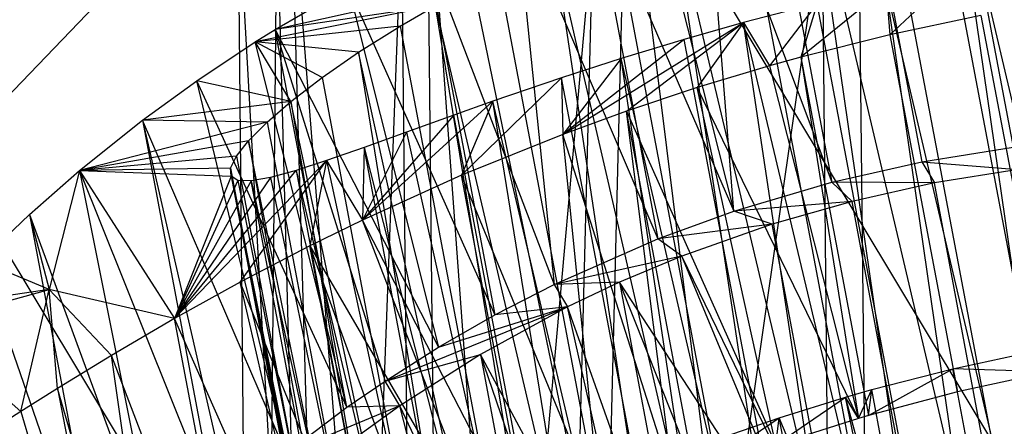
# Model space of a CAD drawing. Extents: x -263 to 235, y 0 to 1231.
# Tile 44 of 78: x 16.74 to 20.82, y 337.96 to 339.64. Entities that reach past the tile are written whole.
import ezdxf

# ---------------------------------------------------------------- set-up
doc = ezdxf.new("R2010")
doc.units = 0
doc.header["$LTSCALE"] = 25.4
doc.layers.get('0').update_dxf_attribs({"color": 13, "linetype": 'CONTINUOUS'})

# ---------------------------------------------------------------- blocks, each defined once
blk = doc.blocks.new('MONO-II-7705_STL_1')
at = {"color": 0}
for p, q in [((340.12, 298.5299, 868.5944), (296.1578, 371.6404, 32.9376)), ((340.12, 298.5299, 868.5944), (296.1578, 371.6404, 32.9376)), ((297.9044, 371.1108, 67.9961), (298.1839, 369.6317, 67.852)), ((297.9044, 371.1108, 67.9961), (298.1839, 369.6317, 67.852)), ((297.6314, 362.489, 75.89), (297.5406, 371.0572, 75.6284)), ((297.6314, 362.489, 75.89), (297.5406, 371.0572, 75.6284)), ((297.5265, 371.0482, 67.9957), (297.8056, 369.571, 67.8518)), ((297.5265, 371.0482, 67.9957), (297.8056, 369.571, 67.8518)), ((296.5806, 370.9828, 75.4726), (296.3718, 362.5212, 75.5951)), ((296.5806, 370.9828, 75.4726), (296.3718, 362.5212, 75.5951)), ((296.5806, 370.9828, 75.4726), (297.6314, 362.489, 75.89)), ((296.5806, 370.9828, 75.4726), (297.6314, 362.489, 75.89)), ((297.1532, 370.9662, 68.0229), (297.4327, 369.4871, 67.8788)), ((297.1532, 370.9662, 68.0229), (297.4327, 369.4871, 67.8788)), ((297.0266, 369.3674, 67.9407), (296.9042, 370.8999, 68.0569)), ((296.9042, 370.8999, 68.0569), (297.4327, 369.4871, 67.8788)), ((296.9042, 370.8999, 68.0569), (297.4327, 369.4871, 67.8788)), ((297.0266, 369.3674, 67.9407), (296.9042, 370.8999, 68.0569)), ((298.883, 364.2488, 69.3399), (297.9215, 370.9235, 69.989)), ((298.883, 364.2488, 69.3399), (297.9215, 370.9235, 69.989)), ((299.4604, 364.3543, 69.3767), (297.9215, 370.9235, 69.989)), ((299.4604, 364.3543, 69.3767), (297.9215, 370.9235, 69.989)), ((295.7555, 370.8842, 74.9618), (296.3718, 362.5212, 75.5951)), ((295.7555, 370.8842, 74.9618), (296.3718, 362.5212, 75.5951)), ((295.7555, 370.8842, 74.9618), (295.8418, 362.5348, 75.2145)), ((295.7555, 370.8842, 74.9618), (295.8418, 362.5348, 75.2145)), ((298.883, 364.2488, 69.3399), (297.6311, 370.8742, 69.9854)), ((298.883, 364.2488, 69.3399), (297.6311, 370.8742, 69.9854)), ((296.6588, 370.8252, 68.1035), (297.0266, 369.3674, 67.9407)), ((296.6588, 370.8252, 68.1035), (297.0266, 369.3674, 67.9407)), ((295.1909, 370.7762, 74.1737), (295.8418, 362.5348, 75.2145)), ((295.1909, 370.7762, 74.1737), (295.8418, 362.5348, 75.2145)), ((295.1909, 370.7762, 74.1737), (295.4283, 362.5454, 74.7096)), ((295.1909, 370.7762, 74.1737), (295.4283, 362.5454, 74.7096)), ((298.3117, 364.1332, 69.4178), (297.3431, 370.8121, 70.0098)), ((298.3117, 364.1332, 69.4178), (297.3431, 370.8121, 70.0098)), ((298.883, 364.2488, 69.3399), (297.3431, 370.8121, 70.0098)), ((298.883, 364.2488, 69.3399), (297.3431, 370.8121, 70.0098)), ((296.4295, 370.7466, 68.1593), (296.7117, 369.253, 68.0137)), ((296.4295, 370.7466, 68.1593), (296.7117, 369.253, 68.0137)), ((296.4295, 370.7466, 68.1593), (297.0266, 369.3674, 67.9407)), ((296.4295, 370.7466, 68.1593), (297.0266, 369.3674, 67.9407)), ((298.3117, 364.1332, 69.4178), (297.0635, 370.7389, 70.0613)), ((298.3117, 364.1332, 69.4178), (297.0635, 370.7389, 70.0613)), ((294.9728, 370.6752, 73.2283), (295.4283, 362.5454, 74.7096)), ((294.9728, 370.6752, 73.2283), (295.4283, 362.5454, 74.7096)), ((294.9728, 370.6752, 73.2283), (295.0538, 362.555, 73.4709)), ((294.9728, 370.6752, 73.2283), (295.0538, 362.555, 73.4709)), ((296.1241, 370.6282, 68.2532), (296.2822, 369.0638, 68.1523)), ((296.1241, 370.6282, 68.2532), (296.2822, 369.0638, 68.1523)), ((296.1241, 370.6282, 68.2532), (296.7117, 369.253, 68.0137)), ((296.1241, 370.6282, 68.2532), (296.7117, 369.253, 68.0137)), ((297.7683, 364.0121, 69.6074), (296.7675, 370.6466, 70.1486)), ((297.7683, 364.0121, 69.6074), (296.7675, 370.6466, 70.1486)), ((298.3117, 364.1332, 69.4178), (296.7675, 370.6466, 70.1486)), ((298.3117, 364.1332, 69.4178), (296.7675, 370.6466, 70.1486)), ((295.1345, 370.5968, 72.2695), (295.0538, 362.555, 73.4709)), ((295.1345, 370.5968, 72.2695), (295.0538, 362.555, 73.4709)), ((295.1345, 370.5968, 72.2695), (295.3487, 362.5475, 72.2109)), ((295.1345, 370.5968, 72.2695), (295.3487, 362.5475, 72.2109)), ((297.3932, 370.5886, 70.6526), (296.2338, 362.5248, 71.2671)), ((297.3932, 370.5886, 70.6526), (296.2338, 362.5248, 71.2671)), ((297.4721, 362.493, 70.8925), (297.3932, 370.5886, 70.6526)), ((297.4721, 362.493, 70.8925), (297.3932, 370.5886, 70.6526)), ((295.3487, 362.5475, 72.2109), (295.6512, 370.5529, 71.4433)), ((295.3487, 362.5475, 72.2109), (295.6512, 370.5529, 71.4433)), ((295.6512, 370.5529, 71.4433), (295.7292, 362.5377, 71.6807)), ((295.6512, 370.5529, 71.4433), (295.7292, 362.5377, 71.6807)), ((296.4444, 370.55, 70.8755), (295.7292, 362.5377, 71.6807)), ((296.4444, 370.55, 70.8755), (295.7292, 362.5377, 71.6807)), ((296.4444, 370.55, 70.8755), (296.2338, 362.5248, 71.2671)), ((296.4444, 370.55, 70.8755), (296.2338, 362.5248, 71.2671)), ((297.7683, 364.0121, 69.6074), (296.5308, 370.5613, 70.2454)), ((297.7683, 364.0121, 69.6074), (296.5308, 370.5613, 70.2454)), ((295.7496, 370.4603, 68.4021), (296.0373, 368.9376, 68.2538)), ((295.7496, 370.4603, 68.4021), (296.0373, 368.9376, 68.2538)), ((295.7496, 370.4603, 68.4021), (296.2822, 369.0638, 68.1523)), ((295.7496, 370.4603, 68.4021), (296.2822, 369.0638, 68.1523)), ((297.2738, 363.89, 69.9014), (296.2834, 370.4603, 70.3763)), ((297.2738, 363.89, 69.9014), (296.2834, 370.4603, 70.3763)), ((297.7683, 364.0121, 69.6074), (296.2834, 370.4603, 70.3763)), ((297.7683, 364.0121, 69.6074), (296.2834, 370.4603, 70.3763)), ((292.779, 368.5531, 31.2238), (294.5115, 370.3537, 31.2238)), ((294.5115, 370.3537, 27.2238), (292.779, 368.5531, 27.2238)), ((292.779, 368.5531, 31.2238), (294.5115, 370.3537, 31.2238)), ((294.5115, 370.3537, 27.2238), (292.779, 368.5531, 27.2238)), ((297.2738, 363.89, 69.9014), (296.0524, 370.3541, 70.5312)), ((297.2738, 363.89, 69.9014), (296.0524, 370.3541, 70.5312)), ((297.9452, 370.352, 75.9544), (297.6732, 370.098, 77.9419)), ((297.9452, 370.352, 75.9544), (297.6732, 370.098, 77.9419)), ((297.9452, 370.352, 75.9544), (299.1971, 363.7266, 75.3089)), ((297.9452, 370.352, 75.9544), (299.1971, 363.7266, 75.3089)), ((337.3245, 297.177, 868.623), (293.3623, 370.2875, 32.9663)), ((337.3245, 297.177, 868.623), (293.3623, 370.2875, 32.9663)), ((295.9474, 370.3016, 70.6139), (295.1281, 370.1201, 68.7467)), ((295.9474, 370.3016, 70.6139), (295.1281, 370.1201, 68.7467)), ((295.1281, 370.1201, 68.7467), (295.4297, 370.2954, 68.5626)), ((295.1281, 370.1201, 68.7467), (295.4297, 370.2954, 68.5626)), ((295.4297, 370.2954, 68.5626), (295.8037, 368.8036, 68.3677)), ((295.4297, 370.2954, 68.5626), (295.8037, 368.8036, 68.3677)), ((295.4297, 370.2954, 68.5626), (296.0373, 368.9376, 68.2538)), ((295.4297, 370.2954, 68.5626), (296.0373, 368.9376, 68.2538)), ((295.9474, 370.3016, 70.6139), (297.2738, 363.89, 69.9014)), ((295.9474, 370.3016, 70.6139), (297.2738, 363.89, 69.9014)), ((297.6566, 370.2927, 75.9498), (297.3041, 370.0052, 77.9092)), ((297.6566, 370.2927, 75.9498), (297.3041, 370.0052, 77.9092)), ((297.6566, 370.2927, 75.9498), (297.6732, 370.098, 77.9419)), ((297.6566, 370.2927, 75.9498), (297.6732, 370.098, 77.9419)), ((297.6566, 370.2927, 75.9498), (298.6197, 363.621, 75.272)), ((297.6566, 370.2927, 75.9498), (298.6197, 363.621, 75.272)), ((297.6566, 370.2927, 75.9498), (299.1971, 363.7266, 75.3089)), ((297.6566, 370.2927, 75.9498), (299.1971, 363.7266, 75.3089)), ((295.7899, 370.2176, 70.7557), (295.0448, 370.0681, 68.8038)), ((295.7899, 370.2176, 70.7557), (295.0448, 370.0681, 68.8038)), ((295.7899, 370.2176, 70.7557), (295.1281, 370.1201, 68.7467)), ((295.7899, 370.2176, 70.7557), (295.1281, 370.1201, 68.7467)), ((295.645, 370.1341, 70.9084), (295.7899, 370.2176, 70.7557)), ((295.645, 370.1341, 70.9084), (295.7899, 370.2176, 70.7557)), ((295.7899, 370.2176, 70.7557), (297.2738, 363.89, 69.9014)), ((295.7899, 370.2176, 70.7557), (297.2738, 363.89, 69.9014)), ((295.7899, 370.2176, 70.7557), (296.8472, 363.7717, 70.2885)), ((295.7899, 370.2176, 70.7557), (296.8472, 363.7717, 70.2885)), ((297.3715, 370.2267, 75.9156), (297.0672, 370.1483, 75.845)), ((297.3715, 370.2267, 75.9156), (297.0672, 370.1483, 75.845)), ((297.3715, 370.2267, 75.9156), (297.174, 369.9691, 77.8903)), ((297.3715, 370.2267, 75.9156), (297.174, 369.9691, 77.8903)), ((297.3715, 370.2267, 75.9156), (297.3041, 370.0052, 77.9092)), ((297.3715, 370.2267, 75.9156), (297.3041, 370.0052, 77.9092)), ((298.6197, 363.621, 75.272), (297.3715, 370.2267, 75.9156)), ((298.6197, 363.621, 75.272), (297.3715, 370.2267, 75.9156)), ((298.0498, 370.1779, 77.944), (297.6732, 370.098, 77.9419)), ((298.0498, 370.1779, 77.944), (297.6732, 370.098, 77.9419)), ((298.0498, 370.1779, 77.944), (298.329, 368.7006, 77.8001)), ((298.0498, 370.1779, 77.944), (298.329, 368.7006, 77.8001)), ((295.645, 370.1341, 70.9084), (295.0448, 370.0681, 68.8038)), ((295.645, 370.1341, 70.9084), (295.0448, 370.0681, 68.8038)), ((295.0448, 370.0681, 68.8038), (295.1281, 370.1201, 68.7467)), ((295.0448, 370.0681, 68.8038), (295.1281, 370.1201, 68.7467)), ((295.4242, 368.5546, 68.594), (295.1281, 370.1201, 68.7467)), ((295.1281, 370.1201, 68.7467), (295.5827, 368.6635, 68.4928)), ((295.4242, 368.5546, 68.594), (295.1281, 370.1201, 68.7467)), ((295.1281, 370.1201, 68.7467), (295.5827, 368.6635, 68.4928)), ((295.1281, 370.1201, 68.7467), (295.8037, 368.8036, 68.3677)), ((295.1281, 370.1201, 68.7467), (295.8037, 368.8036, 68.3677)), ((295.4729, 370.0259, 71.1264), (295.645, 370.1341, 70.9084)), ((295.4729, 370.0259, 71.1264), (295.645, 370.1341, 70.9084)), ((295.645, 370.1341, 70.9084), (296.8472, 363.7717, 70.2885)), ((295.645, 370.1341, 70.9084), (296.8472, 363.7717, 70.2885)), ((296.3182, 369.685, 77.6618), (297.0672, 370.1483, 75.845)), ((296.3182, 369.685, 77.6618), (297.0672, 370.1483, 75.845)), ((296.5821, 369.7813, 77.7523), (297.0672, 370.1483, 75.845)), ((296.5821, 369.7813, 77.7523), (297.0672, 370.1483, 75.845)), ((297.0672, 370.1483, 75.845), (296.8209, 370.0788, 75.7601)), ((297.0672, 370.1483, 75.845), (296.8209, 370.0788, 75.7601)), ((297.0672, 370.1483, 75.845), (296.8753, 369.8792, 77.8315)), ((297.0672, 370.1483, 75.845), (296.8753, 369.8792, 77.8315)), ((297.0672, 370.1483, 75.845), (297.174, 369.9691, 77.8903)), ((297.0672, 370.1483, 75.845), (297.174, 369.9691, 77.8903)), ((298.6197, 363.621, 75.272), (297.0672, 370.1483, 75.845)), ((298.6197, 363.621, 75.272), (297.0672, 370.1483, 75.845)), ((298.0584, 363.5296, 75.122), (297.0672, 370.1483, 75.845)), ((298.0584, 363.5296, 75.122), (297.0672, 370.1483, 75.845)), ((296.8209, 370.0788, 75.7601), (296.3182, 369.685, 77.6618)), ((296.8209, 370.0788, 75.7601), (296.3182, 369.685, 77.6618)), ((296.8209, 370.0788, 75.7601), (296.5609, 369.9999, 75.6404)), ((296.8209, 370.0788, 75.7601), (296.5609, 369.9999, 75.6404)), ((298.0584, 363.5296, 75.122), (296.8209, 370.0788, 75.7601)), ((298.0584, 363.5296, 75.122), (296.8209, 370.0788, 75.7601)), ((297.6732, 370.098, 77.9419), (297.3041, 370.0052, 77.9092)), ((297.6732, 370.098, 77.9419), (297.3041, 370.0052, 77.9092)), ((297.6732, 370.098, 77.9419), (297.9525, 368.6188, 77.7978)), ((297.6732, 370.098, 77.9419), (297.9525, 368.6188, 77.7978)), ((294.8035, 369.9077, 68.9871), (295.0448, 370.0681, 68.8038)), ((294.8035, 369.9077, 68.9871), (295.0448, 370.0681, 68.8038)), ((295.4242, 368.5546, 68.594), (295.0448, 370.0681, 68.8038)), ((295.4242, 368.5546, 68.594), (295.0448, 370.0681, 68.8038)), ((295.193, 369.8216, 71.6217), (295.0448, 370.0681, 68.8038)), ((295.193, 369.8216, 71.6217), (295.0448, 370.0681, 68.8038)), ((295.3221, 369.9212, 71.3637), (295.0448, 370.0681, 68.8038)), ((295.3221, 369.9212, 71.3637), (295.0448, 370.0681, 68.8038)), ((295.4729, 370.0259, 71.1264), (295.0448, 370.0681, 68.8038)), ((295.4729, 370.0259, 71.1264), (295.0448, 370.0681, 68.8038)), ((295.3221, 369.9212, 71.3637), (295.4729, 370.0259, 71.1264)), ((295.3221, 369.9212, 71.3637), (295.4729, 370.0259, 71.1264)), ((296.8472, 363.7717, 70.2885), (295.4729, 370.0259, 71.1264)), ((295.4729, 370.0259, 71.1264), (296.5049, 363.6617, 70.7538)), ((295.4729, 370.0259, 71.1264), (296.5049, 363.6617, 70.7538)), ((296.8472, 363.7717, 70.2885), (295.4729, 370.0259, 71.1264)), ((296.5609, 369.9999, 75.6404), (296.3135, 369.9199, 75.4942)), ((296.5609, 369.9999, 75.6404), (296.3135, 369.9199, 75.4942)), ((296.5609, 369.9999, 75.6404), (296.3182, 369.685, 77.6618)), ((296.5609, 369.9999, 75.6404), (296.3182, 369.685, 77.6618)), ((298.0584, 363.5296, 75.122), (296.5609, 369.9999, 75.6404)), ((298.0584, 363.5296, 75.122), (296.5609, 369.9999, 75.6404)), ((297.5349, 363.4558, 74.8644), (296.5609, 369.9999, 75.6404)), ((297.5349, 363.4558, 74.8644), (296.5609, 369.9999, 75.6404)), ((297.3041, 370.0052, 77.9092), (297.174, 369.9691, 77.8903)), ((297.3041, 370.0052, 77.9092), (297.174, 369.9691, 77.8903)), ((297.3041, 370.0052, 77.9092), (297.5845, 368.5206, 77.7646)), ((297.3041, 370.0052, 77.9092), (297.5845, 368.5206, 77.7646)), ((297.3041, 370.0052, 77.9092), (297.5431, 368.5085, 77.7589)), ((297.3041, 370.0052, 77.9092), (297.5431, 368.5085, 77.7589)), ((297.174, 369.9691, 77.8903), (296.8753, 369.8792, 77.8315)), ((297.174, 369.9691, 77.8903), (296.8753, 369.8792, 77.8315)), ((297.174, 369.9691, 77.8903), (297.5431, 368.5085, 77.7589)), ((297.174, 369.9691, 77.8903), (297.5431, 368.5085, 77.7589)), ((295.193, 369.8216, 71.6217), (295.3221, 369.9212, 71.3637)), ((295.193, 369.8216, 71.6217), (295.3221, 369.9212, 71.3637)), ((295.3221, 369.9212, 71.3637), (296.5049, 363.6617, 70.7538)), ((295.3221, 369.9212, 71.3637), (296.5049, 363.6617, 70.7538)), ((296.3135, 369.9199, 75.4942), (295.8998, 369.516, 77.4773)), ((296.3135, 369.9199, 75.4942), (295.8998, 369.516, 77.4773)), ((296.3135, 369.9199, 75.4942), (296.0285, 369.8222, 75.2787)), ((296.3135, 369.9199, 75.4942), (296.0285, 369.8222, 75.2787)), ((296.3135, 369.9199, 75.4942), (296.3182, 369.685, 77.6618)), ((296.3135, 369.9199, 75.4942), (296.3182, 369.685, 77.6618)), ((297.5349, 363.4558, 74.8644), (296.3135, 369.9199, 75.4942)), ((297.5349, 363.4558, 74.8644), (296.3135, 369.9199, 75.4942)), ((294.5784, 369.7442, 69.1852), (294.8035, 369.9077, 68.9871)), ((294.5784, 369.7442, 69.1852), (294.8035, 369.9077, 68.9871)), ((295.4242, 368.5546, 68.594), (294.8035, 369.9077, 68.9871)), ((295.4242, 368.5546, 68.594), (294.8035, 369.9077, 68.9871)), ((295.1727, 368.3657, 68.7771), (294.8035, 369.9077, 68.9871)), ((295.1727, 368.3657, 68.7771), (294.8035, 369.9077, 68.9871)), ((295.193, 369.8216, 71.6217), (294.8035, 369.9077, 68.9871)), ((295.193, 369.8216, 71.6217), (294.8035, 369.9077, 68.9871)), ((296.8753, 369.8792, 77.8315), (296.5821, 369.7813, 77.7523)), ((296.8753, 369.8792, 77.8315), (296.5821, 369.7813, 77.7523)), ((297.2011, 368.3986, 77.6958), (296.8753, 369.8792, 77.8315)), ((297.2011, 368.3986, 77.6958), (296.8753, 369.8792, 77.8315)), ((297.5431, 368.5085, 77.7589), (296.8753, 369.8792, 77.8315)), ((297.5431, 368.5085, 77.7589), (296.8753, 369.8792, 77.8315)), ((295.193, 369.8216, 71.6217), (294.5784, 369.7442, 69.1852)), ((295.193, 369.8216, 71.6217), (294.5784, 369.7442, 69.1852)), ((295.0938, 369.7354, 71.8808), (295.193, 369.8216, 71.6217)), ((295.0938, 369.7354, 71.8808), (295.193, 369.8216, 71.6217)), ((296.5049, 363.6617, 70.7538), (295.193, 369.8216, 71.6217)), ((295.193, 369.8216, 71.6217), (296.2599, 363.5641, 71.2795)), ((295.193, 369.8216, 71.6217), (296.2599, 363.5641, 71.2795)), ((296.5049, 363.6617, 70.7538), (295.193, 369.8216, 71.6217)), ((296.0285, 369.8222, 75.2787), (295.4886, 369.3299, 77.2413)), ((296.0285, 369.8222, 75.2787), (295.4886, 369.3299, 77.2413)), ((296.0285, 369.8222, 75.2787), (295.867, 369.7649, 75.1291)), ((296.0285, 369.8222, 75.2787), (295.867, 369.7649, 75.1291)), ((296.0285, 369.8222, 75.2787), (295.8998, 369.516, 77.4773)), ((296.0285, 369.8222, 75.2787), (295.8998, 369.516, 77.4773)), ((297.5349, 363.4558, 74.8644), (296.0285, 369.8222, 75.2787)), ((297.5349, 363.4558, 74.8644), (296.0285, 369.8222, 75.2787)), ((297.0692, 363.4024, 74.5092), (296.0285, 369.8222, 75.2787)), ((297.0692, 363.4024, 74.5092), (296.0285, 369.8222, 75.2787)), ((295.867, 369.7649, 75.1291), (295.4886, 369.3299, 77.2413)), ((295.867, 369.7649, 75.1291), (295.4886, 369.3299, 77.2413)), ((295.867, 369.7649, 75.1291), (295.6711, 369.6941, 74.9134)), ((295.867, 369.7649, 75.1291), (295.6711, 369.6941, 74.9134)), ((297.0692, 363.4024, 74.5092), (295.867, 369.7649, 75.1291)), ((297.0692, 363.4024, 74.5092), (295.867, 369.7649, 75.1291)), ((296.5821, 369.7813, 77.7523), (296.3182, 369.685, 77.6618)), ((296.5821, 369.7813, 77.7523), (296.3182, 369.685, 77.6618)), ((296.5821, 369.7813, 77.7523), (297.2011, 368.3986, 77.6958)), ((296.778, 368.2393, 77.5766), (296.5821, 369.7813, 77.7523)), ((296.778, 368.2393, 77.5766), (296.5821, 369.7813, 77.7523)), ((296.8663, 368.2748, 77.6054), (296.5821, 369.7813, 77.7523)), ((296.8663, 368.2748, 77.6054), (296.5821, 369.7813, 77.7523)), ((296.5821, 369.7813, 77.7523), (297.2011, 368.3986, 77.6958)), ((294.3176, 369.5359, 69.4551), (294.5784, 369.7442, 69.1852)), ((294.3176, 369.5359, 69.4551), (294.5784, 369.7442, 69.1852)), ((295.0938, 369.7354, 71.8808), (294.3176, 369.5359, 69.4551)), ((295.0938, 369.7354, 71.8808), (294.3176, 369.5359, 69.4551)), ((295.1727, 368.3657, 68.7771), (294.5784, 369.7442, 69.1852)), ((294.5784, 369.7442, 69.1852), (294.8847, 368.1222, 69.0274)), ((294.5784, 369.7442, 69.1852), (294.8847, 368.1222, 69.0274)), ((294.5784, 369.7442, 69.1852), (294.9385, 368.1701, 68.9769)), ((294.5784, 369.7442, 69.1852), (294.9385, 368.1701, 68.9769)), ((295.1727, 368.3657, 68.7771), (294.5784, 369.7442, 69.1852)), ((295.0938, 369.7354, 71.8808), (294.5784, 369.7442, 69.1852)), ((295.0938, 369.7354, 71.8808), (294.5784, 369.7442, 69.1852)), ((295.0178, 369.6589, 72.1551), (295.0938, 369.7354, 71.8808)), ((295.0178, 369.6589, 72.1551), (295.0938, 369.7354, 71.8808)), ((295.0938, 369.7354, 71.8808), (296.2599, 363.5641, 71.2795)), ((295.0938, 369.7354, 71.8808), (296.2599, 363.5641, 71.2795)), ((295.6711, 369.6941, 74.9134), (295.4886, 369.3299, 77.2413)), ((295.6711, 369.6941, 74.9134), (295.4886, 369.3299, 77.2413)), ((295.6711, 369.6941, 74.9134), (295.4966, 369.6311, 74.6799)), ((295.6711, 369.6941, 74.9134), (295.4966, 369.6311, 74.6799)), ((295.6711, 369.6941, 74.9134), (297.0692, 363.4024, 74.5092)), ((295.6711, 369.6941, 74.9134), (297.0692, 363.4024, 74.5092)), ((296.3182, 369.685, 77.6618), (295.8998, 369.516, 77.4773)), ((296.3182, 369.685, 77.6618), (295.8998, 369.516, 77.4773)), ((296.4778, 368.1102, 77.462), (296.3182, 369.685, 77.6618)), ((296.4778, 368.1102, 77.462), (296.3182, 369.685, 77.6618)), ((296.778, 368.2393, 77.5766), (296.3182, 369.685, 77.6618)), ((296.778, 368.2393, 77.5766), (296.3182, 369.685, 77.6618)), ((295.0178, 369.6589, 72.1551), (294.3176, 369.5359, 69.4551)), ((295.0178, 369.6589, 72.1551), (294.3176, 369.5359, 69.4551)), ((294.967, 369.5947, 72.4409), (295.0178, 369.6589, 72.1551)), ((294.967, 369.5947, 72.4409), (295.0178, 369.6589, 72.1551)), ((296.2599, 363.5641, 71.2795), (295.0178, 369.6589, 72.1551)), ((295.0178, 369.6589, 72.1551), (296.1219, 363.4829, 71.8454)), ((295.0178, 369.6589, 72.1551), (296.1219, 363.4829, 71.8454)), ((296.2599, 363.5641, 71.2795), (295.0178, 369.6589, 72.1551)), ((295.4966, 369.6311, 74.6799), (295.3404, 369.5764, 74.4234)), ((295.4966, 369.6311, 74.6799), (295.3404, 369.5764, 74.4234)), ((295.4966, 369.6311, 74.6799), (295.4886, 369.3299, 77.2413)), ((295.4966, 369.6311, 74.6799), (295.4886, 369.3299, 77.2413)), ((296.6793, 363.3715, 74.07), (295.4966, 369.6311, 74.6799)), ((295.4966, 369.6311, 74.6799), (297.0692, 363.4024, 74.5092)), ((295.4966, 369.6311, 74.6799), (297.0692, 363.4024, 74.5092)), ((296.6793, 363.3715, 74.07), (295.4966, 369.6311, 74.6799)), ((297.8056, 369.571, 67.8518), (298.1839, 369.6317, 67.852)), ((297.8056, 369.571, 67.8518), (298.1839, 369.6317, 67.852)), ((294.967, 369.5947, 72.4409), (294.3176, 369.5359, 69.4551)), ((294.967, 369.5947, 72.4409), (294.3176, 369.5359, 69.4551)), ((294.9428, 369.5454, 72.7307), (294.967, 369.5947, 72.4409)), ((294.9428, 369.5454, 72.7307), (294.967, 369.5947, 72.4409)), ((294.967, 369.5947, 72.4409), (296.1219, 363.4829, 71.8454)), ((294.967, 369.5947, 72.4409), (296.1219, 363.4829, 71.8454)), ((294.7106, 368.9221, 76.6052), (295.3404, 369.5764, 74.4234)), ((294.7106, 368.9221, 76.6052), (295.3404, 369.5764, 74.4234)), ((294.9825, 369.0729, 76.8605), (295.3404, 369.5764, 74.4234)), ((294.9825, 369.0729, 76.8605), (295.3404, 369.5764, 74.4234)), ((295.3404, 369.5764, 74.4234), (295.214, 369.5356, 74.165)), ((295.3404, 369.5764, 74.4234), (295.214, 369.5356, 74.165)), ((295.3404, 369.5764, 74.4234), (295.2718, 369.2236, 77.0916)), ((295.3404, 369.5764, 74.4234), (295.2718, 369.2236, 77.0916)), ((295.3404, 369.5764, 74.4234), (295.4886, 369.3299, 77.2413)), ((295.3404, 369.5764, 74.4234), (295.4886, 369.3299, 77.2413)), ((295.3404, 369.5764, 74.4234), (296.6793, 363.3715, 74.07)), ((295.3404, 369.5764, 74.4234), (296.6793, 363.3715, 74.07)), ((297.4327, 369.4871, 67.8788), (297.8056, 369.571, 67.8518)), ((297.4327, 369.4871, 67.8788), (297.8056, 369.571, 67.8518)), ((297.8056, 369.571, 67.8518), (297.8579, 369.4839, 68.8466)), ((297.8056, 369.571, 67.8518), (297.8579, 369.4839, 68.8466)), ((297.8056, 369.571, 67.8518), (298.2042, 369.5402, 68.8488)), ((297.8056, 369.571, 67.8518), (298.2042, 369.5402, 68.8488)), ((294.1103, 369.3537, 69.7093), (294.3176, 369.5359, 69.4551)), ((294.1103, 369.3537, 69.7093), (294.3176, 369.5359, 69.4551)), ((294.3176, 369.5359, 69.4551), (294.1914, 369.043, 72.6323)), ((294.3176, 369.5359, 69.4551), (294.1914, 369.043, 72.6323)), ((294.9428, 369.5454, 72.7307), (294.3176, 369.5359, 69.4551)), ((294.9428, 369.5454, 72.7307), (294.3176, 369.5359, 69.4551)), ((294.3176, 369.5359, 69.4551), (294.6454, 367.8944, 69.2769)), ((294.3176, 369.5359, 69.4551), (294.6454, 367.8944, 69.2769)), ((294.3176, 369.5359, 69.4551), (294.8847, 368.1222, 69.0274)), ((294.3176, 369.5359, 69.4551), (294.8847, 368.1222, 69.0274)), ((294.3176, 369.5359, 69.4551), (294.945, 369.5118, 73.0231)), ((294.3176, 369.5359, 69.4551), (294.945, 369.5118, 73.0231)), ((294.3176, 369.5359, 69.4551), (294.7106, 368.9221, 76.6052)), ((294.3176, 369.5359, 69.4551), (294.7106, 368.9221, 76.6052)), ((294.7106, 368.9221, 76.6052), (295.214, 369.5356, 74.165)), ((294.7106, 368.9221, 76.6052), (295.214, 369.5356, 74.165)), ((294.945, 369.5118, 73.0231), (294.7106, 368.9221, 76.6052)), ((294.945, 369.5118, 73.0231), (294.7106, 368.9221, 76.6052)), ((294.945, 369.5118, 73.0231), (294.9428, 369.5454, 72.7307)), ((296.1219, 363.4829, 71.8454), (294.9428, 369.5454, 72.7307)), ((294.9428, 369.5454, 72.7307), (296.0959, 363.4211, 72.4297)), ((294.9428, 369.5454, 72.7307), (296.0959, 363.4211, 72.4297)), ((294.945, 369.5118, 73.0231), (294.9428, 369.5454, 72.7307)), ((296.1219, 363.4829, 71.8454), (294.9428, 369.5454, 72.7307)), ((294.9737, 369.4943, 73.3161), (294.945, 369.5118, 73.0231)), ((294.945, 369.5118, 73.0231), (296.0959, 363.4211, 72.4297)), ((294.945, 369.5118, 73.0231), (296.0959, 363.4211, 72.4297)), ((294.945, 369.5118, 73.0231), (296.1831, 363.381, 73.0099)), ((294.945, 369.5118, 73.0231), (296.1831, 363.381, 73.0099)), ((294.9737, 369.4943, 73.3161), (294.945, 369.5118, 73.0231)), ((295.214, 369.5356, 74.165), (295.1085, 369.5069, 73.8891)), ((295.214, 369.5356, 74.165), (295.1085, 369.5069, 73.8891)), ((295.214, 369.5356, 74.165), (296.3801, 363.3643, 73.5638)), ((295.214, 369.5356, 74.165), (296.3801, 363.3643, 73.5638)), ((295.214, 369.5356, 74.165), (296.6793, 363.3715, 74.07)), ((295.214, 369.5356, 74.165), (296.6793, 363.3715, 74.07)), ((295.8998, 369.516, 77.4773), (295.4886, 369.3299, 77.2413)), ((295.8998, 369.516, 77.4773), (295.4886, 369.3299, 77.2413)), ((296.1906, 367.9732, 77.3267), (295.8998, 369.516, 77.4773)), ((296.1906, 367.9732, 77.3267), (295.8998, 369.516, 77.4773)), ((296.4778, 368.1102, 77.462), (295.8998, 369.516, 77.4773)), ((296.4778, 368.1102, 77.462), (295.8998, 369.516, 77.4773)), ((298.2042, 369.5402, 68.8488), (297.8579, 369.4839, 68.8466)), ((298.2042, 369.5402, 68.8488), (297.8579, 369.4839, 68.8466)), ((295.1085, 369.5069, 73.8891), (294.7106, 368.9221, 76.6052)), ((295.1085, 369.5069, 73.8891), (294.7106, 368.9221, 76.6052)), ((294.9737, 369.4943, 73.3161), (294.7106, 368.9221, 76.6052)), ((294.9737, 369.4943, 73.3161), (294.7106, 368.9221, 76.6052)), ((295.0283, 369.4928, 73.6054), (294.7106, 368.9221, 76.6052)), ((295.0283, 369.4928, 73.6054), (294.7106, 368.9221, 76.6052)), ((295.0283, 369.4928, 73.6054), (294.9737, 369.4943, 73.3161)), ((294.9737, 369.4943, 73.3161), (296.1831, 363.381, 73.0099)), ((294.9737, 369.4943, 73.3161), (296.1831, 363.381, 73.0099)), ((295.0283, 369.4928, 73.6054), (294.9737, 369.4943, 73.3161)), ((295.1085, 369.5069, 73.8891), (295.0283, 369.4928, 73.6054)), ((295.1085, 369.5069, 73.8891), (295.0283, 369.4928, 73.6054)), ((296.1831, 363.381, 73.0099), (295.0283, 369.4928, 73.6054)), ((295.0283, 369.4928, 73.6054), (296.3801, 363.3643, 73.5638)), ((295.0283, 369.4928, 73.6054), (296.3801, 363.3643, 73.5638)), ((296.1831, 363.381, 73.0099), (295.0283, 369.4928, 73.6054)), ((295.1085, 369.5069, 73.8891), (296.3801, 363.3643, 73.5638)), ((295.1085, 369.5069, 73.8891), (296.3801, 363.3643, 73.5638)), ((297.0266, 369.3674, 67.9407), (297.4327, 369.4871, 67.8788)), ((297.0266, 369.3674, 67.9407), (297.4327, 369.4871, 67.8788)), ((297.8579, 369.4839, 68.8466), (297.4327, 369.4871, 67.8788)), ((297.8579, 369.4839, 68.8466), (297.4327, 369.4871, 67.8788)), ((297.5164, 369.4078, 68.8734), (297.4327, 369.4871, 67.8788)), ((297.5164, 369.4078, 68.8734), (297.4327, 369.4871, 67.8788)), ((297.8579, 369.4839, 68.8466), (297.5164, 369.4078, 68.8734)), ((297.8579, 369.4839, 68.8466), (297.5164, 369.4078, 68.8734)), ((298.1312, 368.016, 68.7038), (297.8579, 369.4839, 68.8466)), ((298.1312, 368.016, 68.7038), (297.8579, 369.4839, 68.8466)), ((297.5164, 369.4078, 68.8734), (297.0266, 369.3674, 67.9407)), ((297.5164, 369.4078, 68.8734), (297.0266, 369.3674, 67.9407)), ((297.5164, 369.4078, 68.8734), (297.1859, 369.3136, 68.9282)), ((297.5164, 369.4078, 68.8734), (297.1859, 369.3136, 68.9282)), ((297.792, 367.9377, 68.7305), (297.5164, 369.4078, 68.8734)), ((297.792, 367.9377, 68.7305), (297.5164, 369.4078, 68.8734)), ((293.9096, 369.161, 69.9997), (294.1103, 369.3537, 69.7093)), ((293.9096, 369.161, 69.9997), (294.1103, 369.3537, 69.7093)), ((294.1103, 369.3537, 69.7093), (294.4294, 367.665, 69.5447)), ((294.1103, 369.3537, 69.7093), (294.4294, 367.665, 69.5447)), ((294.1103, 369.3537, 69.7093), (294.6454, 367.8944, 69.2769)), ((294.1103, 369.3537, 69.7093), (294.6454, 367.8944, 69.2769)), ((294.1103, 369.3537, 69.7093), (294.1914, 369.043, 72.6323)), ((294.1103, 369.3537, 69.7093), (294.1914, 369.043, 72.6323)), ((296.7117, 369.253, 68.0137), (297.0266, 369.3674, 67.9407)), ((296.7117, 369.253, 68.0137), (297.0266, 369.3674, 67.9407)), ((297.1859, 369.3136, 68.9282), (297.0266, 369.3674, 67.9407)), ((297.1859, 369.3136, 68.9282), (297.0266, 369.3674, 67.9407)), ((295.4886, 369.3299, 77.2413), (295.2718, 369.2236, 77.0916)), ((295.4886, 369.3299, 77.2413), (295.2718, 369.2236, 77.0916)), ((296.0432, 367.8977, 77.2467), (295.4886, 369.3299, 77.2413)), ((296.0432, 367.8977, 77.2467), (295.4886, 369.3299, 77.2413)), ((296.1906, 367.9732, 77.3267), (295.4886, 369.3299, 77.2413)), ((296.1906, 367.9732, 77.3267), (295.4886, 369.3299, 77.2413)), ((297.1859, 369.3136, 68.9282), (296.7117, 369.253, 68.0137)), ((297.1859, 369.3136, 68.9282), (296.7117, 369.253, 68.0137)), ((297.1859, 369.3136, 68.9282), (296.812, 369.1813, 69.0273)), ((297.1859, 369.3136, 68.9282), (296.812, 369.1813, 69.0273)), ((297.4646, 367.8371, 68.7844), (297.1859, 369.3136, 68.9282)), ((297.4646, 367.8371, 68.7844), (297.1859, 369.3136, 68.9282)), ((295.2718, 369.2236, 77.0916), (294.9825, 369.0729, 76.8605)), ((295.2718, 369.2236, 77.0916), (294.9825, 369.0729, 76.8605)), ((295.2718, 369.2236, 77.0916), (296.0432, 367.8977, 77.2467)), ((295.5727, 367.6313, 76.9365), (295.2718, 369.2236, 77.0916)), ((295.5727, 367.6313, 76.9365), (295.2718, 369.2236, 77.0916)), ((295.8027, 367.7665, 77.0992), (295.2718, 369.2236, 77.0916)), ((295.8027, 367.7665, 77.0992), (295.2718, 369.2236, 77.0916)), ((295.2718, 369.2236, 77.0916), (296.0432, 367.8977, 77.2467)), ((296.2822, 369.0638, 68.1523), (296.7117, 369.253, 68.0137)), ((296.2822, 369.0638, 68.1523), (296.7117, 369.253, 68.0137)), ((296.812, 369.1813, 69.0273), (296.7117, 369.253, 68.0137)), ((296.812, 369.1813, 69.0273), (296.7117, 369.253, 68.0137)), ((293.9096, 369.161, 69.9997), (294.4294, 367.665, 69.5447)), ((293.9096, 369.161, 69.9997), (294.4294, 367.665, 69.5447)), ((294.1914, 369.043, 72.6323), (293.9096, 369.161, 69.9997)), ((294.1914, 369.043, 72.6323), (293.9096, 369.161, 69.9997)), ((296.812, 369.1813, 69.0273), (296.2822, 369.0638, 68.1523)), ((296.812, 369.1813, 69.0273), (296.2822, 369.0638, 68.1523)), ((296.812, 369.1813, 69.0273), (296.5529, 369.0724, 69.1218)), ((296.812, 369.1813, 69.0273), (296.5529, 369.0724, 69.1218)), ((297.4646, 367.8371, 68.7844), (296.812, 369.1813, 69.0273)), ((297.4646, 367.8371, 68.7844), (296.812, 369.1813, 69.0273)), ((297.3814, 367.8074, 68.8028), (296.812, 369.1813, 69.0273)), ((297.3814, 367.8074, 68.8028), (296.812, 369.1813, 69.0273)), ((294.9825, 369.0729, 76.8605), (294.7106, 368.9221, 76.6052)), ((294.9825, 369.0729, 76.8605), (294.7106, 368.9221, 76.6052)), ((295.3476, 367.4897, 76.7542), (294.9825, 369.0729, 76.8605)), ((295.3476, 367.4897, 76.7542), (294.9825, 369.0729, 76.8605)), ((295.5727, 367.6313, 76.9365), (294.9825, 369.0729, 76.8605)), ((295.5727, 367.6313, 76.9365), (294.9825, 369.0729, 76.8605)), ((296.0373, 368.9376, 68.2538), (296.2822, 369.0638, 68.1523)), ((296.0373, 368.9376, 68.2538), (296.2822, 369.0638, 68.1523)), ((296.5529, 369.0724, 69.1218), (296.2822, 369.0638, 68.1523)), ((296.5529, 369.0724, 69.1218), (296.2822, 369.0638, 68.1523)), ((296.2822, 369.0638, 68.1523), (296.3382, 368.9706, 69.218)), ((296.2822, 369.0638, 68.1523), (296.3382, 368.9706, 69.218)), ((296.5529, 369.0724, 69.1218), (296.3382, 368.9706, 69.218)), ((296.5529, 369.0724, 69.1218), (296.3382, 368.9706, 69.218)), ((296.5529, 369.0724, 69.1218), (296.8372, 367.5683, 68.9752)), ((297.3814, 367.8074, 68.8028), (296.5529, 369.0724, 69.1218)), ((297.3814, 367.8074, 68.8028), (296.5529, 369.0724, 69.1218)), ((297.1037, 367.6955, 68.8789), (296.5529, 369.0724, 69.1218)), ((297.1037, 367.6955, 68.8789), (296.5529, 369.0724, 69.1218)), ((296.5529, 369.0724, 69.1218), (296.8372, 367.5683, 68.9752)), ((293.6628, 368.8961, 70.4452), (294.1914, 369.043, 72.6323)), ((293.6628, 368.8961, 70.4452), (294.1914, 369.043, 72.6323)), ((294.1914, 369.043, 72.6323), (293.7319, 368.9739, 70.3079)), ((294.1914, 369.043, 72.6323), (293.7319, 368.9739, 70.3079)), ((294.0747, 368.5378, 75.808), (294.1914, 369.043, 72.6323)), ((294.0747, 368.5378, 75.808), (294.1914, 369.043, 72.6323)), ((294.7106, 368.9221, 76.6052), (294.1914, 369.043, 72.6323)), ((294.1914, 369.043, 72.6323), (294.45, 368.7696, 76.3181)), ((294.7106, 368.9221, 76.6052), (294.1914, 369.043, 72.6323)), ((294.2267, 368.6332, 76.0309), (294.1914, 369.043, 72.6323)), ((294.2267, 368.6332, 76.0309), (294.1914, 369.043, 72.6323)), ((294.1914, 369.043, 72.6323), (294.45, 368.7696, 76.3181)), ((295.5827, 368.6635, 68.4928), (296.3382, 368.9706, 69.218)), ((295.5827, 368.6635, 68.4928), (296.3382, 368.9706, 69.218)), ((295.8037, 368.8036, 68.3677), (296.3382, 368.9706, 69.218)), ((295.8037, 368.8036, 68.3677), (296.3382, 368.9706, 69.218)), ((295.8037, 368.8036, 68.3677), (296.0373, 368.9376, 68.2538)), ((295.8037, 368.8036, 68.3677), (296.0373, 368.9376, 68.2538)), ((296.3382, 368.9706, 69.218), (295.9772, 368.7739, 69.4221)), ((296.3382, 368.9706, 69.218), (295.9772, 368.7739, 69.4221)), ((296.3382, 368.9706, 69.218), (296.0373, 368.9376, 68.2538)), ((296.3382, 368.9706, 69.218), (296.0373, 368.9376, 68.2538)), ((296.8372, 367.5683, 68.9752), (296.3382, 368.9706, 69.218)), ((296.8372, 367.5683, 68.9752), (296.3382, 368.9706, 69.218)), ((296.6755, 367.481, 69.0459), (296.3382, 368.9706, 69.218)), ((296.6755, 367.481, 69.0459), (296.3382, 368.9706, 69.218)), ((294.7106, 368.9221, 76.6052), (294.45, 368.7696, 76.3181)), ((294.7106, 368.9221, 76.6052), (294.45, 368.7696, 76.3181)), ((295.0232, 367.268, 76.444), (294.7106, 368.9221, 76.6052)), ((295.0232, 367.268, 76.444), (294.7106, 368.9221, 76.6052)), ((295.3476, 367.4897, 76.7542), (294.7106, 368.9221, 76.6052)), ((295.3476, 367.4897, 76.7542), (294.7106, 368.9221, 76.6052)), ((294.0747, 368.5378, 75.808), (293.6628, 368.8961, 70.4452)), ((294.0747, 368.5378, 75.808), (293.6628, 368.8961, 70.4452)), ((295.5827, 368.6635, 68.4928), (295.8037, 368.8036, 68.3677)), ((295.5827, 368.6635, 68.4928), (295.8037, 368.8036, 68.3677)), ((297.9337, 368.7142, 76.8014), (298.2766, 368.7876, 76.8053)), ((297.9337, 368.7142, 76.8014), (298.2766, 368.7876, 76.8053)), ((294.45, 368.7696, 76.3181), (294.2267, 368.6332, 76.0309)), ((294.45, 368.7696, 76.3181), (294.2267, 368.6332, 76.0309)), ((294.6982, 367.0245, 76.0629), (294.45, 368.7696, 76.3181)), ((294.6982, 367.0245, 76.0629), (294.45, 368.7696, 76.3181)), ((295.0232, 367.268, 76.444), (294.45, 368.7696, 76.3181)), ((295.0232, 367.268, 76.444), (294.45, 368.7696, 76.3181)), ((295.5827, 368.6635, 68.4928), (295.9772, 368.7739, 69.4221)), ((295.5827, 368.6635, 68.4928), (295.9772, 368.7739, 69.4221)), ((295.9772, 368.7739, 69.4221), (295.6445, 368.5607, 69.6681)), ((295.9772, 368.7739, 69.4221), (295.6445, 368.5607, 69.6681)), ((295.9772, 368.7739, 69.4221), (296.2701, 367.2241, 69.2711)), ((296.6755, 367.481, 69.0459), (295.9772, 368.7739, 69.4221)), ((296.6755, 367.481, 69.0459), (295.9772, 368.7739, 69.4221)), ((296.4673, 367.3562, 69.1523), (295.9772, 368.7739, 69.4221)), ((296.4673, 367.3562, 69.1523), (295.9772, 368.7739, 69.4221)), ((295.9772, 368.7739, 69.4221), (296.2701, 367.2241, 69.2711)), ((297.5845, 368.5206, 77.7646), (297.9337, 368.7142, 76.8014)), ((297.5845, 368.5206, 77.7646), (297.9337, 368.7142, 76.8014)), ((297.598, 368.6278, 76.7659), (297.9337, 368.7142, 76.8014)), ((297.598, 368.6278, 76.7659), (297.9337, 368.7142, 76.8014)), ((298.329, 368.7006, 77.8001), (297.9337, 368.7142, 76.8014)), ((297.9525, 368.6188, 77.7978), (297.9337, 368.7142, 76.8014)), ((298.329, 368.7006, 77.8001), (297.9337, 368.7142, 76.8014)), ((297.9525, 368.6188, 77.7978), (297.9337, 368.7142, 76.8014)), ((297.9337, 368.7142, 76.8014), (298.2117, 367.2448, 76.6583)), ((297.9337, 368.7142, 76.8014), (298.2117, 367.2448, 76.6583)), ((298.329, 368.7006, 77.8001), (297.9525, 368.6188, 77.7978)), ((298.329, 368.7006, 77.8001), (297.9525, 368.6188, 77.7978)), ((295.4242, 368.5546, 68.594), (295.5827, 368.6635, 68.4928)), ((295.4242, 368.5546, 68.594), (295.5827, 368.6635, 68.4928)), ((295.6445, 368.5607, 69.6681), (295.5827, 368.6635, 68.4928)), ((295.6445, 368.5607, 69.6681), (295.5827, 368.6635, 68.4928)), ((294.2267, 368.6332, 76.0309), (294.0747, 368.5378, 75.808)), ((294.2267, 368.6332, 76.0309), (294.0747, 368.5378, 75.808)), ((294.2267, 368.6332, 76.0309), (294.5527, 366.9083, 75.8628)), ((294.6982, 367.0245, 76.0629), (294.2267, 368.6332, 76.0309)), ((294.6982, 367.0245, 76.0629), (294.2267, 368.6332, 76.0309)), ((294.2267, 368.6332, 76.0309), (294.5527, 366.9083, 75.8628)), ((297.4899, 368.5969, 76.7475), (297.598, 368.6278, 76.7659)), ((297.4899, 368.5969, 76.7475), (297.598, 368.6278, 76.7659)), ((297.5431, 368.5085, 77.7589), (297.598, 368.6278, 76.7659)), ((297.5431, 368.5085, 77.7589), (297.598, 368.6278, 76.7659)), ((297.5845, 368.5206, 77.7646), (297.598, 368.6278, 76.7659)), ((297.5845, 368.5206, 77.7646), (297.598, 368.6278, 76.7659)), ((297.9525, 368.6188, 77.7978), (297.5845, 368.5206, 77.7646)), ((297.9525, 368.6188, 77.7978), (297.5845, 368.5206, 77.7646)), ((297.8772, 367.1515, 76.622), (297.598, 368.6278, 76.7659)), ((297.8772, 367.1515, 76.622), (297.598, 368.6278, 76.7659)), ((297.2011, 368.3986, 77.6958), (297.4899, 368.5969, 76.7475)), ((297.2011, 368.3986, 77.6958), (297.4899, 368.5969, 76.7475)), ((297.2148, 368.5114, 76.6848), (297.4899, 368.5969, 76.7475)), ((297.2148, 368.5114, 76.6848), (297.4899, 368.5969, 76.7475)), ((297.5431, 368.5085, 77.7589), (297.4899, 368.5969, 76.7475)), ((297.5431, 368.5085, 77.7589), (297.4899, 368.5969, 76.7475)), ((297.7913, 367.1244, 76.6074), (297.4899, 368.5969, 76.7475)), ((297.7913, 367.1244, 76.6074), (297.4899, 368.5969, 76.7475)), ((297.8772, 367.1515, 76.622), (297.4899, 368.5969, 76.7475)), ((297.8772, 367.1515, 76.622), (297.4899, 368.5969, 76.7475)), ((294.0747, 368.5378, 75.808), (293.9327, 368.4474, 75.5747)), ((294.0747, 368.5378, 75.808), (293.9327, 368.4474, 75.5747)), ((294.0747, 368.5378, 75.808), (294.5527, 366.9083, 75.8628)), ((294.0747, 368.5378, 75.808), (294.5527, 366.9083, 75.8628)), ((295.6445, 368.5607, 69.6681), (295.1727, 368.3657, 68.7771)), ((295.6445, 368.5607, 69.6681), (295.1727, 368.3657, 68.7771)), ((295.1727, 368.3657, 68.7771), (295.4242, 368.5546, 68.594)), ((295.1727, 368.3657, 68.7771), (295.4242, 368.5546, 68.594)), ((295.6445, 368.5607, 69.6681), (295.4242, 368.5546, 68.594)), ((295.6445, 368.5607, 69.6681), (295.4242, 368.5546, 68.594)), ((295.6445, 368.5607, 69.6681), (295.4742, 368.438, 69.8212)), ((295.6445, 368.5607, 69.6681), (295.4742, 368.438, 69.8212)), ((296.2701, 367.2241, 69.2711), (295.6445, 368.5607, 69.6681)), ((296.2701, 367.2241, 69.2711), (295.6445, 368.5607, 69.6681)), ((296.0286, 367.0418, 69.4446), (295.6445, 368.5607, 69.6681)), ((296.0286, 367.0418, 69.4446), (295.6445, 368.5607, 69.6681)), ((296.8663, 368.2748, 77.6054), (297.2148, 368.5114, 76.6848)), ((296.8663, 368.2748, 77.6054), (297.2148, 368.5114, 76.6848)), ((296.9464, 368.4181, 76.6004), (297.2148, 368.5114, 76.6848)), ((296.9464, 368.4181, 76.6004), (297.2148, 368.5114, 76.6848)), ((297.2011, 368.3986, 77.6958), (297.2148, 368.5114, 76.6848)), ((297.2011, 368.3986, 77.6958), (297.2148, 368.5114, 76.6848)), ((297.5431, 368.5085, 77.7589), (297.2011, 368.3986, 77.6958)), ((297.5431, 368.5085, 77.7589), (297.2011, 368.3986, 77.6958)), ((297.5062, 367.0247, 76.5423), (297.2148, 368.5114, 76.6848)), ((297.5062, 367.0247, 76.5423), (297.2148, 368.5114, 76.6848)), ((297.7913, 367.1244, 76.6074), (297.2148, 368.5114, 76.6848)), ((297.7913, 367.1244, 76.6074), (297.2148, 368.5114, 76.6848)), ((297.5845, 368.5206, 77.7646), (297.5431, 368.5085, 77.7589)), ((297.5845, 368.5206, 77.7646), (297.5431, 368.5085, 77.7589))]:
    blk.add_line(p, q, dxfattribs=at)

msp = doc.modelspace()

# ---------------------------------------------------------------- block references
at = {"color": 25}
msp.add_blockref('MONO-II-7705_STL_1', (-277.3313, -30.5158, -27.2238), dxfattribs=at)

doc.saveas('drawing.dxf')
